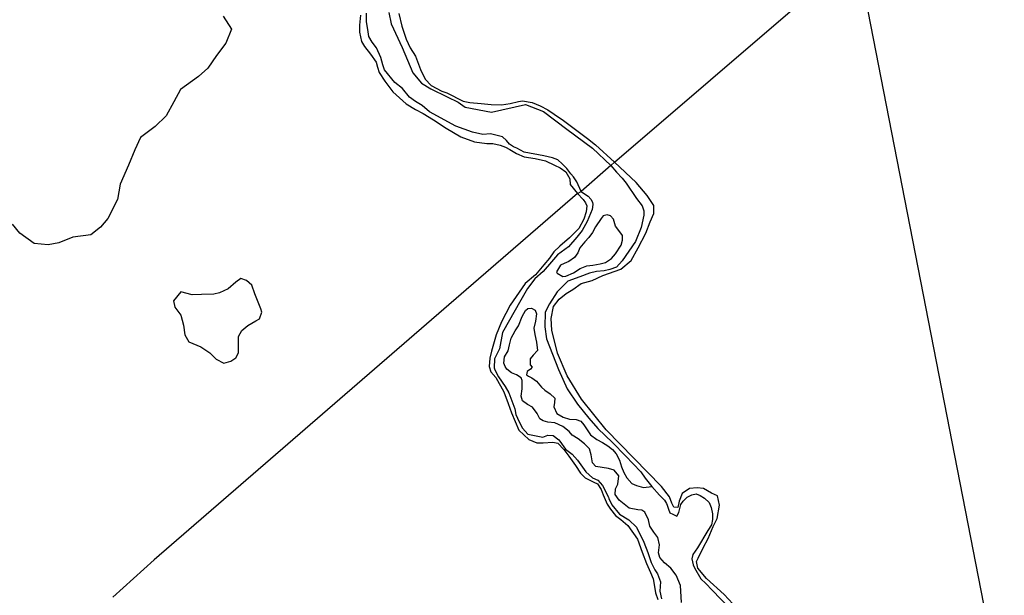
# Model space of a CAD drawing. Header units: metres. Extents: x 102000 to 105000, y 414600 to 420766.
# Tile 51 of 256: x 103234 to 103569, y 416061 to 416257. Entities that reach past the tile are written whole.
import ezdxf

# ---------------------------------------------------------------- set-up
doc = ezdxf.new("R2010")
doc.units = ezdxf.units.M
doc.layers.get('0').update_dxf_attribs({"color": 8})

msp = doc.modelspace()

# ---------------------------------------------------------------- linework, layer by layer
for p, q in [((103436.29, 416208.15), (103518.82, 416279.22)), ((103568.95, 416021.73), (103518.82, 416279.22)), ((103351.89, 416256.06), (103351.86, 416258.95)), ((103359.43, 416259.24), (103360.2, 416255.32)), ((103362.88, 416258.8), (103363.91, 416254.55)), ((103303.1, 416257.97), (103305.91, 416253.51)), ((103349.83, 416258.29), (103349.4, 416254.87)), ((103352.24, 416253.38), (103351.89, 416256.06)), ((103360.2, 416255.32), (103364.01, 416247.3)), ((103305.91, 416253.51), (103303.93, 416248.75)), ((103349.4, 416254.87), (103349.44, 416252.49)), ((103349.44, 416252.49), (103350.13, 416249.31)), ((103352.64, 416251.01), (103352.24, 416253.38)), ((103363.91, 416254.55), (103365.29, 416250.05)), ((103303.93, 416248.75), (103300.74, 416244.51)), ((103350.13, 416249.31), (103351.18, 416247.6)), ((103353.82, 416249.12), (103352.64, 416251.01)), ((103355.27, 416247.14), (103353.82, 416249.12)), ((103365.29, 416250.05), (103366.75, 416247.17)), ((103351.18, 416247.6), (103353.24, 416245.01)), ((103356.75, 416243.83), (103355.27, 416247.14)), ((103364.01, 416247.3), (103367.59, 416238.66)), ((103366.75, 416247.17), (103368.48, 416244.27)), ((103300.74, 416244.51), (103297.87, 416240.22)), ((103353.24, 416245.01), (103355.13, 416242.28)), ((103355.13, 416242.28), (103355.57, 416240.58)), ((103357.42, 416241.35), (103356.75, 416243.83)), ((103368.48, 416244.27), (103370.17, 416239.72)), ((103297.87, 416240.22), (103294.64, 416237.41)), ((103355.57, 416240.58), (103356.18, 416238.75)), ((103356.18, 416238.75), (103358.1, 416235.83)), ((103358.01, 416239.63), (103357.42, 416241.35)), ((103361.48, 416235.34), (103358.01, 416239.63)), ((103367.59, 416238.66), (103370.61, 416235.15)), ((103370.17, 416239.72), (103371.8, 416236.45)), ((103294.64, 416237.41), (103288.5, 416232.98)), ((103358.1, 416235.83), (103360.8, 416232.17)), ((103364.07, 416233.24), (103361.48, 416235.34)), ((103370.61, 416235.15), (103373.79, 416233.2)), ((103371.8, 416236.45), (103373.81, 416234.32)), ((103288.5, 416232.98), (103286.22, 416228.79)), ((103360.8, 416232.17), (103365.39, 416228.12)), ((103366.5, 416230.3), (103364.07, 416233.24)), ((103373.79, 416233.2), (103379.33, 416230.46)), ((103373.81, 416234.32), (103377.47, 416232.42)), ((103377.47, 416232.42), (103379.22, 416231.79)), ((103379.22, 416231.79), (103384.79, 416228.98)), ((103286.22, 416228.79), (103283.65, 416223.94)), ((103368.46, 416228.9), (103366.5, 416230.3)), ((103370.73, 416227.46), (103368.46, 416228.9)), ((103379.33, 416230.46), (103383.03, 416228.59)), ((103383.03, 416228.59), (103385.37, 416226.89)), ((103384.79, 416228.98), (103387.02, 416228.53)), ((103387.02, 416228.53), (103390.83, 416228.2)), ((103400.7, 416228.22), (103403.57, 416228.91)), ((103403.57, 416228.91), (103404.98, 416229.05)), ((103404.98, 416229.05), (103408.21, 416228.51)), ((103408.21, 416228.51), (103410.96, 416227.44)), ((103365.39, 416228.12), (103368.51, 416226.16)), ((103368.51, 416226.16), (103371.14, 416224.73)), ((103373.26, 416225.4), (103370.73, 416227.46)), ((103382.27, 416220.47), (103373.26, 416225.4)), ((103385.37, 416226.89), (103394.35, 416225.2)), ((103390.83, 416228.2), (103394.28, 416227.86)), ((103394.28, 416227.86), (103397.8, 416227.73)), ((103394.35, 416225.2), (103405.98, 416227.89)), ((103397.8, 416227.73), (103400.7, 416228.22)), ((103405.98, 416227.89), (103412.04, 416225.41)), ((103410.96, 416227.44), (103413.57, 416226.03)), ((103412.04, 416225.41), (103420.02, 416219.41)), ((103413.57, 416226.03), (103415.67, 416224.53)), ((103283.65, 416223.94), (103279.84, 416220.31)), ((103371.14, 416224.73), (103374.6, 416222.62)), ((103374.6, 416222.62), (103378.99, 416219.76)), ((103415.67, 416224.53), (103418.91, 416222.4)), ((103418.91, 416222.4), (103427.04, 416216.27)), ((103279.84, 416220.31), (103274.92, 416216.6)), ((103378.99, 416219.76), (103383.95, 416216.84)), ((103385.09, 416219.42), (103382.27, 416220.47)), ((103387.95, 416218.43), (103385.09, 416219.42)), ((103391.48, 416217.66), (103387.95, 416218.43)), ((103420.02, 416219.41), (103428.79, 416212.98)), ((103274.92, 416216.6), (103272.96, 416212.36)), ((103383.95, 416216.84), (103388.65, 416215.14)), ((103388.65, 416215.14), (103392.82, 416214.53)), ((103394.1, 416217.8), (103391.48, 416217.66)), ((103398.12, 416216.85), (103394.1, 416217.8)), ((103399.45, 416215.55), (103398.12, 416216.85)), ((103400.52, 416214.36), (103399.45, 416215.55)), ((103427.04, 416216.27), (103429.76, 416214.16)), ((103272.96, 416212.36), (103270.85, 416207.17)), ((103392.82, 416214.53), (103394.8, 416214.51)), ((103394.8, 416214.51), (103397.38, 416213.98)), ((103397.38, 416213.98), (103399.11, 416213.35)), ((103399.11, 416213.35), (103400.62, 416212.54)), ((103401.85, 416213.42), (103400.52, 416214.36)), ((103400.62, 416212.54), (103402.9, 416211.1)), ((103402.99, 416212.95), (103401.85, 416213.42)), ((103405.45, 416211.64), (103402.99, 416212.95)), ((103412.22, 416210.3), (103405.45, 416211.64)), ((103428.79, 416212.98), (103435.01, 416207.04)), ((103429.76, 416214.16), (103436.29, 416208.15)), ((103402.9, 416211.1), (103405.51, 416210.02)), ((103405.51, 416210.02), (103409.27, 416209.43)), ((103409.27, 416209.43), (103412.76, 416208.6)), ((103415.17, 416209.68), (103412.22, 416210.3)), ((103412.76, 416208.6), (103415.79, 416207.23)), ((103416.96, 416209.02), (103415.17, 416209.68)), ((103418.47, 416207.59), (103416.96, 416209.02)), ((103270.85, 416207.17), (103268.03, 416200.73)), ((103415.79, 416207.23), (103417.78, 416206.25)), ((103417.78, 416206.25), (103419.74, 416204.86)), ((103419.99, 416206.08), (103418.47, 416207.59)), ((103421.41, 416204.28), (103419.99, 416206.08)), ((103435.01, 416207.04), (103424.88, 416198.16)), ((103436.29, 416208.15), (103435.01, 416207.04)), ((103435.01, 416207.04), (103436.93, 416204.79)), ((103443.58, 416201.3), (103436.29, 416208.15)), ((103419.74, 416204.86), (103421.01, 416202.48)), ((103421.01, 416202.48), (103421.22, 416200.59)), ((103422.26, 416203.16), (103421.41, 416204.28)), ((103423.41, 416201.47), (103422.26, 416203.16)), ((103436.93, 416204.79), (103438.82, 416202.75)), ((103438.82, 416202.75), (103440.24, 416201.03)), ((103268.03, 416200.73), (103267.08, 416195.43)), ((103421.22, 416200.59), (103423.67, 416197.55)), ((103424.88, 416198.16), (103423.41, 416201.47)), ((103440.24, 416201.03), (103443.78, 416195.87)), ((103447.43, 416196.81), (103443.58, 416201.3)), ((103267.08, 416195.43), (103263.74, 416189.01)), ((103423.67, 416197.55), (103279.58, 416072.75)), ((103423.67, 416197.55), (103424.88, 416198.16)), ((103423.67, 416197.55), (103425.59, 416195.49)), ((103424.88, 416198.16), (103426.02, 416197.44)), ((103425.59, 416195.49), (103426.44, 416194.36)), ((103426.02, 416197.44), (103427.27, 416196.63)), ((103427.27, 416196.63), (103428.21, 416195.62)), ((103428.21, 416195.62), (103428.79, 416194.6)), ((103443.78, 416195.87), (103445.66, 416193.31)), ((103449.63, 416193.48), (103447.43, 416196.81)), ((103426.44, 416194.36), (103426.82, 416193.31)), ((103426.82, 416193.31), (103426.6, 416191.29)), ((103428.65, 416192.09), (103426.9, 416188.04)), ((103428.92, 416193.82), (103428.65, 416192.09)), ((103428.79, 416194.6), (103428.92, 416193.82)), ((103445.66, 416193.31), (103446.24, 416191.66)), ((103446.24, 416191.66), (103446.2, 416190.11)), ((103449.59, 416190.7), (103449.63, 416193.48)), ((103263.74, 416189.01), (103261.26, 416186.02)), ((103425.76, 416188.76), (103424.11, 416185.59)), ((103426.6, 416191.29), (103425.76, 416188.76)), ((103431.68, 416189.02), (103429.8, 416186.14)), ((103432.43, 416189.95), (103431.68, 416189.02)), ((103433.74, 416190.22), (103432.43, 416189.95)), ((103434.84, 416189.96), (103433.74, 416190.22)), ((103435.9, 416188.78), (103434.84, 416189.96)), ((103436.55, 416186.42), (103435.9, 416188.78)), ((103446.2, 416190.11), (103445.36, 416185.96)), ((103448.43, 416187.83), (103449.59, 416190.7)), ((103233.83, 416184.05), (103231.38, 416187.03)), ((103261.26, 416186.02), (103258, 416183.41)), ((103424.11, 416185.59), (103420.89, 416182.41)), ((103425.25, 416184.87), (103423.49, 416182.64)), ((103426.9, 416188.04), (103425.25, 416184.87)), ((103429.8, 416186.14), (103428.77, 416184.2)), ((103437.75, 416184.96), (103436.55, 416186.42)), ((103439, 416183.21), (103437.75, 416184.96)), ((103445.36, 416185.96), (103443.38, 416181.2)), ((103446.92, 416183.97), (103448.43, 416187.83)), ((103238.66, 416180.45), (103233.83, 416184.05)), ((103251.85, 416182.68), (103247.14, 416180.75)), ((103258, 416183.41), (103251.85, 416182.68)), ((103420.89, 416182.41), (103417.61, 416179.62)), ((103423.49, 416182.64), (103420.65, 416179.37)), ((103427.55, 416182.49), (103426.13, 416181.09)), ((103428.77, 416184.2), (103427.55, 416182.49)), ((103438.49, 416179.96), (103439.01, 416181.66)), ((103439.01, 416181.66), (103439, 416183.21)), ((103444.26, 416179), (103446.92, 416183.97)), ((103243.46, 416180.03), (103238.66, 416180.45)), ((103247.14, 416180.75), (103243.46, 416180.03)), ((103417.61, 416179.62), (103415.6, 416177.65)), ((103420.65, 416179.37), (103416.85, 416176.59)), ((103424.51, 416179.05), (103423.74, 416177.36)), ((103426.13, 416181.09), (103424.51, 416179.05)), ((103436.54, 416176.96), (103438.49, 416179.96)), ((103443.38, 416181.2), (103438.85, 416174.58)), ((103441.91, 416174.69), (103444.26, 416179)), ((103414.09, 416175.52), (103412.25, 416173.18)), ((103415.6, 416177.65), (103414.09, 416175.52)), ((103416.85, 416176.59), (103414.76, 416174.26)), ((103422.62, 416175.67), (103420.67, 416174.38)), ((103423.74, 416177.36), (103422.62, 416175.67)), ((103433.16, 416174.03), (103435.19, 416175.42)), ((103435.19, 416175.42), (103436.54, 416176.96)), ((103412.25, 416173.18), (103409.36, 416169.84)), ((103414.76, 416174.26), (103411.96, 416170.94)), ((103417.91, 416173.16), (103416.5, 416170.81)), ((103419.17, 416173.73), (103417.91, 416173.16)), ((103420.67, 416174.38), (103419.17, 416173.73)), ((103422.33, 416170.54), (103424.55, 416171.97)), ((103424.55, 416171.97), (103426.82, 416172.85)), ((103426.82, 416172.85), (103428.89, 416173.1)), ((103428.89, 416173.1), (103431.32, 416173.61)), ((103431.32, 416173.61), (103433.16, 416174.03)), ((103432.28, 416169.57), (103438.4, 416171.73)), ((103434.62, 416171.6), (103432.74, 416171.18)), ((103436.95, 416172.41), (103434.62, 416171.6)), ((103438.85, 416174.58), (103436.95, 416172.41)), ((103438.4, 416171.73), (103441.91, 416174.69)), ((103309.09, 416168.51), (103307.34, 416167.29)), ((103310.94, 416167.9), (103309.09, 416168.51)), ((103409.36, 416169.84), (103405.85, 416166.86)), ((103409.18, 416168.49), (103406.59, 416165.21)), ((103411.96, 416170.94), (103409.18, 416168.49)), ((103416.5, 416170.81), (103416.77, 416170.35)), ((103416.77, 416170.35), (103418.63, 416169.21)), ((103418.63, 416169.21), (103419.66, 416169.33)), ((103419.66, 416169.33), (103422.33, 416170.54)), ((103424.44, 416169.16), (103420.38, 416167.65)), ((103427.74, 416170.33), (103424.44, 416169.16)), ((103430.1, 416170.94), (103427.74, 416170.33)), ((103428.65, 416167.93), (103432.28, 416169.57)), ((103432.74, 416171.18), (103430.1, 416170.94)), ((103304.73, 416165.1), (103301.78, 416163.68)), ((103307.34, 416167.29), (103304.73, 416165.1)), ((103312.76, 416166.25), (103310.94, 416167.9)), ((103313.87, 416163.35), (103312.76, 416166.25)), ((103405.85, 416166.86), (103400.75, 416159.45)), ((103406.59, 416165.21), (103404.32, 416161.17)), ((103420.38, 416167.65), (103416.77, 416164.06)), ((103419.84, 416163.46), (103422.07, 416164.86)), ((103422.07, 416164.86), (103424.92, 416166.89)), ((103424.92, 416166.89), (103428.65, 416167.93)), ((103288.66, 416164.03), (103286.1, 416160.92)), ((103292.53, 416163.04), (103288.66, 416164.03)), ((103295.71, 416163.06), (103292.53, 416163.04)), ((103299.9, 416163.26), (103295.71, 416163.06)), ((103301.78, 416163.68), (103299.9, 416163.26)), ((103315.86, 416158.24), (103313.87, 416163.35)), ((103416.77, 416164.06), (103414.18, 416159.92)), ((103415.45, 416159.02), (103417.4, 416161.5)), ((103417.4, 416161.5), (103419.84, 416163.46)), ((103286.1, 416160.92), (103286.55, 416158.84)), ((103286.55, 416158.84), (103288.66, 416156.11)), ((103316.26, 416157.07), (103315.86, 416158.24)), ((103400.75, 416159.45), (103397.79, 416153.83)), ((103404.32, 416161.17), (103398.16, 416150.18)), ((103405.98, 416157.71), (103406.74, 416158.29)), ((103406.74, 416158.29), (103408.01, 416158.51)), ((103408.01, 416158.51), (103409.29, 416157.77)), ((103414.18, 416159.92), (103412.7, 416157.1)), ((103414.7, 416154.98), (103415.45, 416159.02)), ((103288.66, 416156.11), (103289.55, 416152.66)), ((103314.18, 416154.15), (103315.4, 416154.87)), ((103315.4, 416154.87), (103316.26, 416157.07)), ((103403.55, 416152.47), (103404.83, 416155.61)), ((103404.83, 416155.61), (103405.98, 416157.71)), ((103409.29, 416157.77), (103409.76, 416156.49)), ((103409.76, 416156.49), (103409.37, 416154.01)), ((103412.7, 416157.1), (103412.51, 416152.13)), ((103414.97, 416150.91), (103414.7, 416154.98)), ((103289.55, 416152.66), (103290.01, 416149.35)), ((103309.39, 416150.88), (103311.47, 416152.56)), ((103311.47, 416152.56), (103314.18, 416154.15)), ((103397.79, 416153.83), (103395.95, 416149.4)), ((103402.48, 416150.73), (103403.55, 416152.47)), ((103409.37, 416154.01), (103408.77, 416151.59)), ((103408.77, 416151.59), (103409.18, 416149.5)), ((103412.51, 416152.13), (103413.1, 416148.02)), ((103290.01, 416149.35), (103291.33, 416147)), ((103308.27, 416146.57), (103308.3, 416148.84)), ((103308.3, 416148.84), (103309.39, 416150.88)), ((103395.95, 416149.4), (103394.35, 416143.85)), ((103398.16, 416150.18), (103397.07, 416144.61)), ((103400.53, 416145.92), (103401.04, 416148.22)), ((103401.04, 416148.22), (103402.48, 416150.73)), ((103409.18, 416149.5), (103409.76, 416146.93)), ((103413.1, 416148.02), (103417.24, 416137.51)), ((103416.81, 416143.1), (103414.97, 416150.91)), ((103291.33, 416147), (103295.42, 416145.33)), ((103295.42, 416145.33), (103298.54, 416143.28)), ((103308.21, 416143.27), (103308.27, 416145.34)), ((103308.27, 416145.34), (103308.27, 416146.57)), ((103397.07, 416144.61), (103395.41, 416141.19)), ((103400.06, 416143.93), (103400.53, 416145.92)), ((103409.76, 416146.93), (103410.1, 416144.02)), ((103298.54, 416143.28), (103300.66, 416141.07)), ((103305.61, 416140.36), (103307.36, 416141.59)), ((103307.36, 416141.59), (103308.21, 416143.27)), ((103393.81, 416141.37), (103393.57, 416138.59)), ((103394.35, 416143.85), (103393.81, 416141.37)), ((103398.55, 416139.76), (103398.85, 416141.87)), ((103398.85, 416141.87), (103400.06, 416143.93)), ((103408.56, 416142.45), (103407.51, 416141.22)), ((103410.1, 416144.02), (103408.56, 416142.45)), ((103420.16, 416135.44), (103416.81, 416143.1)), ((103300.66, 416141.07), (103303.25, 416139.76)), ((103303.25, 416139.76), (103305.61, 416140.36)), ((103393.57, 416138.59), (103394.12, 416136.8)), ((103395.41, 416141.19), (103395.26, 416138.16)), ((103395.26, 416138.16), (103395.54, 416137.45)), ((103399, 416138.57), (103398.55, 416139.76)), ((103399.6, 416137.72), (103399, 416138.57)), ((103407.51, 416141.22), (103407.55, 416139.21)), ((103407.55, 416139.21), (103408.24, 416138.37)), ((103408.24, 416138.37), (103407.66, 416137.67)), ((103394.12, 416136.8), (103395.87, 416134.86)), ((103395.54, 416137.45), (103396.74, 416135.11)), ((103395.87, 416134.86), (103398.53, 416129.93)), ((103396.74, 416135.11), (103399.08, 416131.8)), ((103401.18, 416136.42), (103399.6, 416137.72)), ((103402.95, 416135.77), (103401.18, 416136.42)), ((103404.47, 416134.77), (103402.95, 416135.77)), ((103404.84, 416133.82), (103404.47, 416134.77)), ((103406.48, 416136.87), (103406.32, 416135.78)), ((103406.32, 416135.78), (103407, 416135.3)), ((103407.66, 416137.67), (103406.48, 416136.87)), ((103407, 416135.3), (103408.11, 416134.68)), ((103408.11, 416134.68), (103409.71, 416133.54)), ((103417.24, 416137.51), (103420.19, 416131.01)), ((103425.01, 416127.41), (103420.16, 416135.44)), ((103399.08, 416131.8), (103400.25, 416129.66)), ((103404.77, 416130.95), (103404.84, 416133.82)), ((103409.71, 416133.54), (103411.4, 416131.56)), ((103411.4, 416131.56), (103412.58, 416130.55)), ((103398.53, 416129.93), (103400.1, 416126.03)), ((103400.25, 416129.66), (103401.27, 416126.94)), ((103404.48, 416128.48), (103404.77, 416130.95)), ((103404.96, 416126.85), (103404.48, 416128.48)), ((103412.58, 416130.55), (103414.35, 416129.29)), ((103414.35, 416129.29), (103415.96, 416127.8)), ((103420.19, 416131.01), (103423.65, 416125.73)), ((103400.1, 416126.03), (103401.16, 416122.76)), ((103401.27, 416126.94), (103402.35, 416124.18)), ((103406.67, 416125.63), (103404.96, 416126.85)), ((103408.38, 416124.76), (103406.67, 416125.63)), ((103409.95, 416122.61), (103408.38, 416124.76)), ((103415.82, 416126.27), (103415.6, 416124.88)), ((103415.6, 416124.88), (103416.59, 416122.63)), ((103415.96, 416127.8), (103415.82, 416126.27)), ((103423.65, 416125.73), (103427.53, 416121.04)), ((103433.45, 416117.02), (103425.01, 416127.41)), ((103401.16, 416122.76), (103403.72, 416116.95)), ((103402.35, 416124.18), (103402.72, 416122.26)), ((103402.72, 416122.26), (103403.76, 416119.7)), ((103410.81, 416120.8), (103409.95, 416122.61)), ((103416.59, 416122.63), (103418.73, 416121.28)), ((103418.73, 416121.28), (103420.89, 416120.69)), ((103403.76, 416119.7), (103404.98, 416117.62)), ((103411.94, 416120.08), (103410.81, 416120.8)), ((103413.58, 416119.6), (103411.94, 416120.08)), ((103415.97, 416119.45), (103413.58, 416119.6)), ((103418.65, 416118.15), (103415.97, 416119.45)), ((103420.8, 416116.45), (103418.65, 416118.15)), ((103420.89, 416120.69), (103423.24, 416120.48)), ((103423.24, 416120.48), (103424.84, 416119.95)), ((103424.84, 416119.95), (103425.85, 416118.71)), ((103425.85, 416118.71), (103428.14, 416115.27)), ((103427.53, 416121.04), (103430.61, 416117.45)), ((103403.72, 416116.95), (103407.1, 416113.76)), ((103404.98, 416117.62), (103406.7, 416115.52)), ((103406.7, 416115.52), (103411.9, 416114.52)), ((103411.9, 416114.52), (103413.61, 416115.22)), ((103413.61, 416115.22), (103415.41, 416115.06)), ((103415.41, 416115.06), (103417.28, 416113.65)), ((103421.81, 416115.21), (103420.8, 416116.45)), ((103423.84, 416113.94), (103421.81, 416115.21)), ((103428.14, 416115.27), (103430.22, 416113.71)), ((103430.61, 416117.45), (103435.63, 416112.64)), ((103452.24, 416097.67), (103433.45, 416117.02)), ((103407.1, 416113.76), (103409.84, 416112.6)), ((103409.84, 416112.6), (103411.98, 416112.55)), ((103411.98, 416112.55), (103415.23, 416112.85)), ((103415.23, 416112.85), (103416.91, 416112.52)), ((103416.91, 416112.52), (103419, 416110.34)), ((103417.28, 416113.65), (103417.67, 416113.11)), ((103417.67, 416113.11), (103419.6, 416110.44)), ((103426.09, 416112.26), (103423.84, 416113.94)), ((103427.73, 416110.58), (103426.09, 416112.26)), ((103430.22, 416113.71), (103432.19, 416112.74)), ((103432.19, 416112.74), (103433.95, 416111.58)), ((103433.95, 416111.58), (103435.62, 416110.3)), ((103435.63, 416112.64), (103439.99, 416108.14)), ((103419, 416110.34), (103420.76, 416108.05)), ((103419.6, 416110.44), (103421.82, 416108.68)), ((103420.76, 416108.05), (103422.97, 416104.91)), ((103421.82, 416108.68), (103423.69, 416106.66)), ((103428.29, 416108.46), (103427.73, 416110.58)), ((103428.75, 416105.72), (103428.29, 416108.46)), ((103435.62, 416110.3), (103436.77, 416108.88)), ((103436.77, 416108.88), (103437.95, 416106.67)), ((103439.99, 416108.14), (103445.24, 416102.65)), ((103422.97, 416104.91), (103424.73, 416102.27)), ((103423.69, 416106.66), (103426.54, 416102.72)), ((103429.9, 416104.55), (103428.75, 416105.72)), ((103432.07, 416104.22), (103429.9, 416104.55)), ((103437.95, 416106.67), (103438.68, 416104.43)), ((103438.68, 416104.43), (103439.42, 416102.44)), ((103424.73, 416102.27), (103426.32, 416100.71)), ((103426.54, 416102.72), (103428.81, 416100.67)), ((103434.2, 416103.82), (103432.07, 416104.22)), ((103436.11, 416103.24), (103434.2, 416103.82)), ((103437.69, 416101.34), (103436.11, 416103.24)), ((103437.41, 416098.53), (103437.69, 416101.34)), ((103439.42, 416102.44), (103440.42, 416100.7)), ((103445.24, 416102.65), (103446.73, 416100.53)), ((103426.32, 416100.71), (103429.26, 416099.22)), ((103428.81, 416100.67), (103430.62, 416099.91)), ((103429.26, 416099.22), (103430.44, 416098.56)), ((103430.44, 416098.56), (103431.72, 416096.7)), ((103430.62, 416099.91), (103432.19, 416098.1)), ((103432.19, 416098.1), (103434.23, 416094.12)), ((103436.58, 416096.88), (103437.41, 416098.53)), ((103440.42, 416100.7), (103442.17, 416098.68)), ((103442.17, 416098.68), (103443.78, 416098.04)), ((103443.78, 416098.04), (103446.16, 416097.39)), ((103446.16, 416097.39), (103448.95, 416097.72)), ((103446.73, 416100.53), (103448.95, 416097.72)), ((103448.95, 416097.72), (103451.61, 416094.78)), ((103455, 416094.13), (103452.24, 416097.67)), ((103431.72, 416096.7), (103432.39, 416094.83)), ((103432.39, 416094.83), (103433.73, 416091.7)), ((103436.45, 416094.99), (103436.58, 416096.88)), ((103437.83, 416093.06), (103436.45, 416094.99)), ((103451.61, 416094.78), (103453.23, 416093.1)), ((103459.34, 416095.27), (103458.22, 416092.72)), ((103461.81, 416097.03), (103459.34, 416095.27)), ((103460.98, 416094.1), (103462.59, 416094.88)), ((103464.45, 416097.27), (103461.81, 416097.03)), ((103462.59, 416094.88), (103464.08, 416095.24)), ((103464.08, 416095.24), (103465.41, 416094.64)), ((103466.55, 416097), (103464.45, 416097.27)), ((103465.41, 416094.64), (103466.9, 416093.76)), ((103469.29, 416095.41), (103466.55, 416097)), ((103471.29, 416094.51), (103469.29, 416095.41)), ((103472.03, 416091.35), (103471.29, 416094.51)), ((103433.73, 416091.7), (103434.88, 416090.02)), ((103434.23, 416094.12), (103434.32, 416093.63)), ((103434.32, 416093.63), (103435.39, 416091.48)), ((103435.39, 416091.48), (103437.91, 416088.3)), ((103441.27, 416090.27), (103437.83, 416093.06)), ((103453.23, 416093.1), (103453.95, 416091.88)), ((103453.95, 416091.88), (103454.13, 416091.4)), ((103454.13, 416091.4), (103454.69, 416089.95)), ((103455.77, 416091.99), (103455, 416094.13)), ((103456.41, 416090.66), (103455.77, 416091.99)), ((103458.22, 416092.72), (103457.76, 416090.58)), ((103458.16, 416088.89), (103458.83, 416091.57)), ((103458.83, 416091.57), (103459.66, 416092.74)), ((103459.66, 416092.74), (103460.98, 416094.1)), ((103466.9, 416093.76), (103468.48, 416092.28)), ((103468.48, 416092.28), (103469.19, 416090.55)), ((103471.26, 416086.79), (103472.03, 416091.35)), ((103434.88, 416090.02), (103436.58, 416087.77)), ((103436.58, 416087.77), (103438.37, 416086.49)), ((103437.91, 416088.3), (103441.09, 416086.3)), ((103444.18, 416089.76), (103441.27, 416090.27)), ((103445.55, 416089.64), (103444.18, 416089.76)), ((103446.57, 416089.01), (103445.55, 416089.64)), ((103447.81, 416086.4), (103446.57, 416089.01)), ((103454.69, 416089.95), (103455.09, 416088.78)), ((103455.09, 416088.78), (103456.11, 416088.23)), ((103456.11, 416088.23), (103457.44, 416087.64)), ((103457.76, 416090.58), (103456.41, 416090.66)), ((103457.44, 416087.64), (103458.16, 416088.89)), ((103469.19, 416090.55), (103469.56, 416088.35)), ((103469.56, 416088.35), (103469.66, 416086.51)), ((103438.37, 416086.49), (103440.74, 416084.46)), ((103440.74, 416084.46), (103444.12, 416079.8)), ((103441.09, 416086.3), (103443.69, 416083.84)), ((103448.33, 416084.22), (103447.81, 416086.4)), ((103469.25, 416084.7), (103468.04, 416082.74)), ((103469.66, 416086.51), (103469.25, 416084.7)), ((103469.86, 416084.09), (103471.26, 416086.79)), ((103443.69, 416083.84), (103446.27, 416078.79)), ((103449.63, 416082.18), (103448.33, 416084.22)), ((103450.96, 416080.29), (103449.63, 416082.18)), ((103468.04, 416082.74), (103464.52, 416076.8)), ((103468.19, 416080), (103469.86, 416084.09)), ((103444.12, 416079.8), (103445.63, 416075.33)), ((103446.27, 416078.79), (103447.63, 416075.22)), ((103451.58, 416077.78), (103450.96, 416080.29)), ((103451.23, 416075.1), (103451.58, 416077.78)), ((103466.46, 416076.83), (103468.19, 416080)), ((103445.63, 416075.33), (103447.11, 416071.42)), ((103447.63, 416075.22), (103448.77, 416071.8)), ((103451.65, 416073.51), (103451.23, 416075.1)), ((103462.94, 416074.58), (103462.57, 416073.08)), ((103464.52, 416076.8), (103462.94, 416074.58)), ((103464.68, 416073.34), (103466.46, 416076.83)), ((103279.58, 416072.75), (103265.54, 416059.99)), ((103447.11, 416071.42), (103448.53, 416068.41)), ((103448.77, 416071.8), (103450.01, 416069.27)), ((103453.31, 416071.73), (103451.65, 416073.51)), ((103455.38, 416069.92), (103453.31, 416071.73)), ((103462.57, 416073.08), (103463.03, 416071)), ((103463.03, 416071), (103463.52, 416069.95)), ((103464.17, 416072.13), (103464.68, 416073.34)), ((103464.66, 416069.84), (103464.17, 416072.13)), ((103448.53, 416068.41), (103449.45, 416066.28)), ((103450.01, 416069.27), (103450.89, 416067.95)), ((103450.89, 416067.95), (103451.91, 416065.22)), ((103457.29, 416067.52), (103455.38, 416069.92)), ((103458.7, 416063.94), (103457.29, 416067.52)), ((103463.52, 416069.95), (103465.67, 416066.3)), ((103467.62, 416066.33), (103464.66, 416069.84)), ((103449.45, 416066.28), (103449.78, 416064.3)), ((103449.78, 416064.3), (103450.21, 416061.48)), ((103451.91, 416065.22), (103451.7, 416061.99)), ((103465.67, 416066.3), (103467.29, 416064.62)), ((103467.29, 416064.62), (103469.53, 416062.33)), ((103473.58, 416060.86), (103467.62, 416066.33)), ((103450.21, 416061.48), (103451.04, 416059.24)), ((103451.7, 416061.99), (103452.23, 416059.44)), ((103459.07, 416058.17), (103458.7, 416063.94)), ((103469.53, 416062.33), (103480.38, 416051.1)), ((103481.72, 416052.26), (103473.58, 416060.86))]:
    msp.add_line(p, q)

doc.saveas('drawing.dxf')
